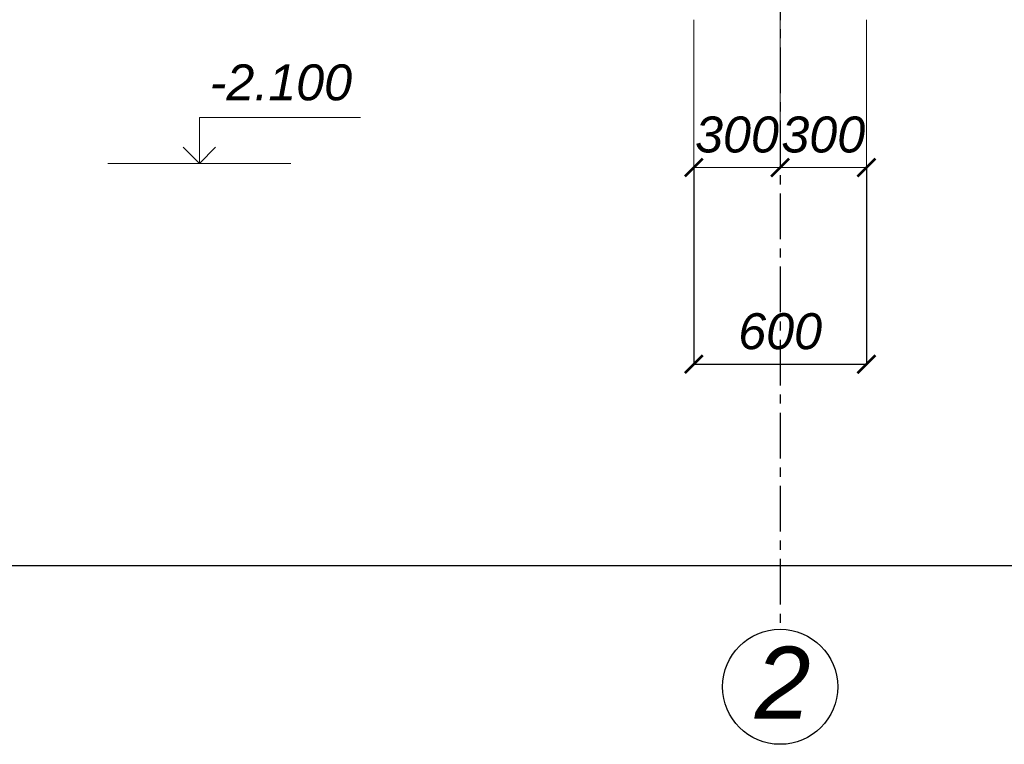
# Model space of a CAD drawing. Header units: millimetres. Extents: x 84778 to 227326, y -44398 to 146312.
# Tile 27 of 67: x 183764 to 190610, y -15840 to -10802. Entities that reach past the tile are written whole.
import ezdxf

# ---------------------------------------------------------------- set-up
doc = ezdxf.new("R2010")
doc.units = ezdxf.units.MM
doc.header["$LTSCALE"] = 10
doc.linetypes.add('CENTER', pattern=[50.8, 31.75, -6.35, 6.35, -6.35])
for name, color, linetype in [('Осевая', 7, 'CENTER'), ('Размерная', 7, 'Continuous'), ('Текст', 7, 'Continuous')]:
    doc.layers.add(name, color=color, linetype=linetype)
doc.layers.add('Тонкая', color=7, linetype='Continuous', lineweight=25)
doc.styles.add('STIL 888', font='ARIALI.TTF')

# ---------------------------------------------------------------- blocks, each defined once
blk = doc.blocks.new('_ArchTick')
at = {"color": 0, "linetype": 'ByBlock', "const_width": 0.15}
blk.add_lwpolyline([(-0.5, -0.5), (0.5, 0.5)], dxfattribs=at)

msp = doc.modelspace()

# ---------------------------------------------------------------- linework, layer by layer
at = {"layer": 'Осевая'}
msp.add_line((189051.6, 9325.3), (189051.6, -15039.6), dxfattribs=at)
at = {"layer": 'Размерная', "linetype": 'ByBlock', "lineweight": 0, "ltscale": 1000}
for p, q in [((188451.6, -10802), (188451.6, -11830.6)), ((189051.6, -10802), (189051.6, -11830.6)), ((189051.6, -10803.3), (189051.6, -11830.6)), ((189651.6, -10803.3), (189651.6, -11830.6)), ((189051.6, -11829.4), (188451.6, -11829.4)), ((189051.6, -11829.4), (189651.6, -11829.4))]:
    msp.add_line(p, q, dxfattribs=at)
at = {"layer": 'Размерная', "linetype": 'ByBlock', "lineweight": 20}
for p, q in [((185013.7, -11481.4), (186134.1, -11481.4)), ((185013.7, -11801.4), (185013.7, -11481.4)), ((184900.5, -11688.3), (185013.7, -11801.4)), ((185126.8, -11688.3), (185013.7, -11801.4))]:
    msp.add_line(p, q, dxfattribs=at)
at = {"layer": 'Размерная', "linetype": 'ByBlock', "ltscale": 1000}
for p, q in [((188451.6, -11836.1), (188451.6, -13198.2)), ((189651.6, -11838.6), (189651.6, -13198.2)), ((188451.6, -13196.9), (189651.6, -13196.9))]:
    msp.add_line(p, q, dxfattribs=at)
at = {"layer": 'Размерная', "linetype": 'Continuous', "ltscale": 1000}
msp.add_line((183051.6, -14595.5), (204651.6, -14595.5), dxfattribs=at)
at = {"layer": 'Тонкая', "linetype": 'ByBlock', "lineweight": 0, "ltscale": 1000}
msp.add_line((184377.1, -11801.4), (185650.3, -11801.4), dxfattribs=at)
at = {"layer": 'Тонкая', "ltscale": 50}
msp.add_circle((189051.6, -15439.6), 400, dxfattribs=at)

# ---------------------------------------------------------------- block references
at = {"layer": 'Размерная', "linetype": 'ByBlock', "lineweight": 0, "ltscale": 1000, "xscale": 125, "yscale": 125, "zscale": 125, "rotation": 180}
for p in [(188451.6, -11829.4), (189051.6, -11829.4)]:
    msp.add_blockref('_ArchTick', p, dxfattribs=at)
at = {"layer": 'Размерная', "linetype": 'ByBlock', "lineweight": 0, "ltscale": 1000, "xscale": 125, "yscale": 125, "zscale": 125}
for p in [(189051.6, -11829.4), (189651.6, -11829.4)]:
    msp.add_blockref('_ArchTick', p, dxfattribs=at)
at = {"layer": 'Размерная', "linetype": 'ByBlock', "ltscale": 1000, "xscale": 125, "yscale": 125, "zscale": 125, "rotation": 180}
msp.add_blockref('_ArchTick', (188451.6, -13196.9), dxfattribs=at)
at = {"layer": 'Размерная', "linetype": 'ByBlock', "ltscale": 1000, "xscale": 125, "yscale": 125, "zscale": 125}
msp.add_blockref('_ArchTick', (189651.6, -13196.9), dxfattribs=at)

# ---------------------------------------------------------------- texts
at = {"layer": 'Размерная', "linetype": 'ByBlock', "ltscale": 50, "style": 'STIL 888'}
msp.add_text('-2.100', height=250, dxfattribs=at).set_placement((185085.1, -11362.4))
at = {"layer": 'Размерная', "linetype": 'ByBlock', "lineweight": 0, "ltscale": 1000, "char_height": 250, "attachment_point": 5, "style": 'STIL 888'}
for insert in [(188751.6, -11601.7), (189351.6, -11601.7)]:
    msp.add_mtext('300', dxfattribs=dict(at, insert=insert))
at = {"layer": 'Размерная', "linetype": 'ByBlock', "ltscale": 1000, "insert": (189051.6, -12969.3), "char_height": 250, "attachment_point": 5, "style": 'STIL 888'}
msp.add_mtext('600', dxfattribs=at)
at = {"layer": 'Текст', "ltscale": 50, "style": 'STIL 888'}
msp.add_text('2', height=500, dxfattribs=at).set_placement((188875.5, -15660.9))

doc.saveas('drawing.dxf')
